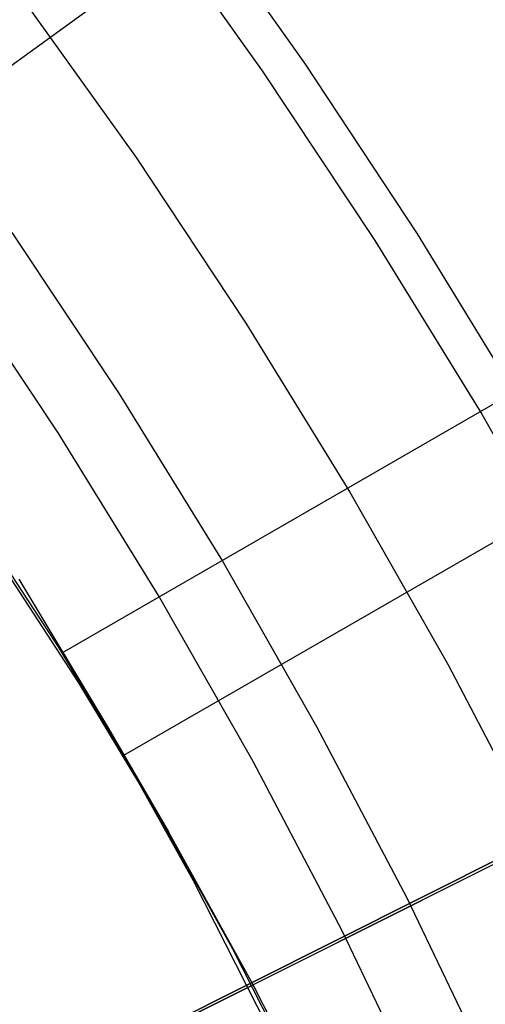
# Model space of a CAD drawing. Header units: millimetres. Extents: x 6049 to 7254, y -11340 to -10297.
# Tile 192 of 237: x 6699.48 to 6704.29, y -10655.12 to -10644.94. Entities that reach past the tile are written whole.
import ezdxf

# ---------------------------------------------------------------- set-up
doc = ezdxf.new("R2010")
doc.units = ezdxf.units.MM
doc.layers.add('color', color=7, linetype='Continuous')
doc.layers.add('luz', color=7, linetype='Continuous')

msp = doc.modelspace()

# ---------------------------------------------------------------- linework, layer by layer
at = {"color": 8, "true_color": 0x7f7f7f}
for p, q in [((6692.277, -10650.586, 103.063), (6709.271, -10638.239, 89.031)), ((6700.513, -10648.808, 211.366), (6699.404, -10647.141, 211.366)), ((6707.475, -10647.129, 68.69), (6699.937, -10651.481, 68.69)), ((6699.88, -10649.214, 212.03), (6698.786, -10647.568, 212.03)), ((6708.094, -10648.2, 63.331), (6700.556, -10652.552, 63.331)), ((6701.564, -10650.513, 211.366), (6700.513, -10648.808, 211.366)), ((6700.917, -10650.896, 212.03), (6699.88, -10649.214, 212.03)), ((6698.897, -10649.917, 64.569), (6699.879, -10651.427, 64.984)), ((6700.093, -10651.798, 63.127), (6699.112, -10650.289, 62.711)), ((6702.555, -10652.253, 211.366), (6701.564, -10650.513, 211.366)), ((6699.474, -10650.727, 68.486), (6700.402, -10652.27, 68.901)), ((6701.896, -10652.614, 212.03), (6700.917, -10650.896, 212.03)), ((6699.879, -10651.427, 64.984), (6700.806, -10652.97, 65.4)), ((6701.021, -10653.341, 63.542), (6700.093, -10651.798, 63.127)), ((6703.486, -10654.027, 211.366), (6702.555, -10652.253, 211.366)), ((6700.402, -10652.27, 68.901), (6701.274, -10653.844, 69.317)), ((6700.402, -10652.27, 68.901), (6701.021, -10653.341, 63.542)), ((6702.815, -10654.364, 212.03), (6701.896, -10652.614, 212.03)), ((6700.806, -10652.97, 65.4), (6701.679, -10654.544, 65.816)), ((6701.893, -10654.916, 63.958), (6701.021, -10653.341, 63.542)), ((6701.274, -10653.844, 69.317), (6702.091, -10655.449, 69.732)), ((6704.355, -10655.831, 211.366), (6703.486, -10654.027, 211.366)), ((6703.672, -10656.145, 212.03), (6702.815, -10654.364, 212.03)), ((6701.679, -10654.544, 65.816), (6702.495, -10656.149, 66.231)), ((6702.71, -10656.521, 64.373), (6701.893, -10654.916, 63.958))]:
    msp.add_line(p, q, dxfattribs=at)
at = {"layer": 'color', "color": 254, "true_color": 0xcad1ee}
for p, q in [((6702.431, -10645.39, 30.3), (6701.209, -10643.667, 30.3)), ((6702.431, -10645.39, 30.3), (6701.209, -10643.667, 30.3)), ((6702.431, -10645.39, 28.2), (6701.209, -10643.667, 28.2)), ((6702.431, -10645.39, 29.25), (6701.209, -10643.667, 29.25)), ((6702.431, -10645.39, 28.2), (6701.209, -10643.667, 28.2)), ((6700.763, -10643.75, 26.2), (6701.988, -10645.467, 26.2)), ((6700.763, -10643.75, 26.2), (6701.988, -10645.467, 26.2)), ((6699.492, -10644.693, 26.2), (6700.685, -10646.365, 26.2)), ((6699.492, -10644.693, 28.2), (6700.685, -10646.365, 28.2)), ((6699.492, -10644.693, 26.2), (6700.685, -10646.365, 26.2)), ((6699.492, -10644.693, 27.2), (6700.685, -10646.365, 27.2)), ((6699.492, -10644.693, 28.2), (6700.685, -10646.365, 28.2)), ((6703.593, -10647.154, 30.3), (6702.431, -10645.39, 30.3)), ((6703.593, -10647.154, 30.3), (6702.431, -10645.39, 30.3)), ((6703.593, -10647.154, 28.2), (6702.431, -10645.39, 28.2)), ((6703.593, -10647.154, 29.25), (6702.431, -10645.39, 29.25)), ((6703.593, -10647.154, 28.2), (6702.431, -10645.39, 28.2)), ((6701.988, -10645.467, 26.2), (6703.154, -10647.225, 26.2)), ((6701.988, -10645.467, 26.2), (6703.154, -10647.225, 26.2)), ((6700.685, -10646.365, 26.2), (6701.82, -10648.077, 26.2)), ((6700.685, -10646.365, 28.2), (6701.82, -10648.077, 28.2)), ((6700.685, -10646.365, 26.2), (6701.82, -10648.077, 26.2)), ((6700.685, -10646.365, 27.2), (6701.82, -10648.077, 27.2)), ((6700.685, -10646.365, 28.2), (6701.82, -10648.077, 28.2)), ((6704.693, -10648.956, 30.3), (6703.593, -10647.154, 30.3)), ((6704.693, -10648.956, 30.3), (6703.593, -10647.154, 30.3)), ((6704.693, -10648.956, 28.2), (6703.593, -10647.154, 28.2)), ((6704.693, -10648.956, 29.25), (6703.593, -10647.154, 29.25)), ((6704.693, -10648.956, 28.2), (6703.593, -10647.154, 28.2)), ((6703.154, -10647.225, 26.2), (6704.258, -10649.021, 26.2)), ((6703.154, -10647.225, 26.2), (6704.258, -10649.021, 26.2)), ((6682.958, -10664.41, 30.3), (6716.923, -10647.389, 30.3)), ((6701.82, -10648.077, 26.2), (6702.895, -10649.827, 26.2)), ((6701.82, -10648.077, 28.2), (6702.895, -10649.827, 28.2)), ((6701.82, -10648.077, 26.2), (6702.895, -10649.827, 26.2)), ((6701.82, -10648.077, 27.2), (6702.895, -10649.827, 27.2)), ((6701.82, -10648.077, 28.2), (6702.895, -10649.827, 28.2)), ((6704.258, -10649.021, 26.2), (6705.299, -10650.855, 26.2)), ((6704.258, -10649.021, 26.2), (6705.299, -10650.855, 26.2)), ((6702.895, -10649.827, 26.2), (6703.91, -10651.613, 26.2)), ((6702.895, -10649.827, 28.2), (6703.91, -10651.613, 28.2)), ((6702.895, -10649.827, 26.2), (6703.91, -10651.613, 26.2)), ((6702.895, -10649.827, 27.2), (6703.91, -10651.613, 27.2)), ((6702.895, -10649.827, 28.2), (6703.91, -10651.613, 28.2)), ((6703.91, -10651.613, 26.2), (6704.861, -10653.433, 26.2)), ((6703.91, -10651.613, 28.2), (6704.861, -10653.433, 28.2)), ((6703.91, -10651.613, 26.2), (6704.861, -10653.433, 26.2)), ((6703.91, -10651.613, 27.2), (6704.861, -10653.433, 27.2)), ((6703.91, -10651.613, 28.2), (6704.861, -10653.433, 28.2)), ((6680.561, -10665.612, 28.2), (6704.861, -10653.433, 28.2))]:
    msp.add_line(p, q, dxfattribs=at)
at = {"layer": 'luz', "color": 254, "true_color": 0xcad1ee}
for p, q in [((6517.768, -10747.275, -31.05), (6785.552, -10612.918, -31.05)), ((6785.552, -10612.918, -32.55), (6517.768, -10747.275, -32.55))]:
    msp.add_line(p, q, dxfattribs=at)

doc.saveas('drawing.dxf')
